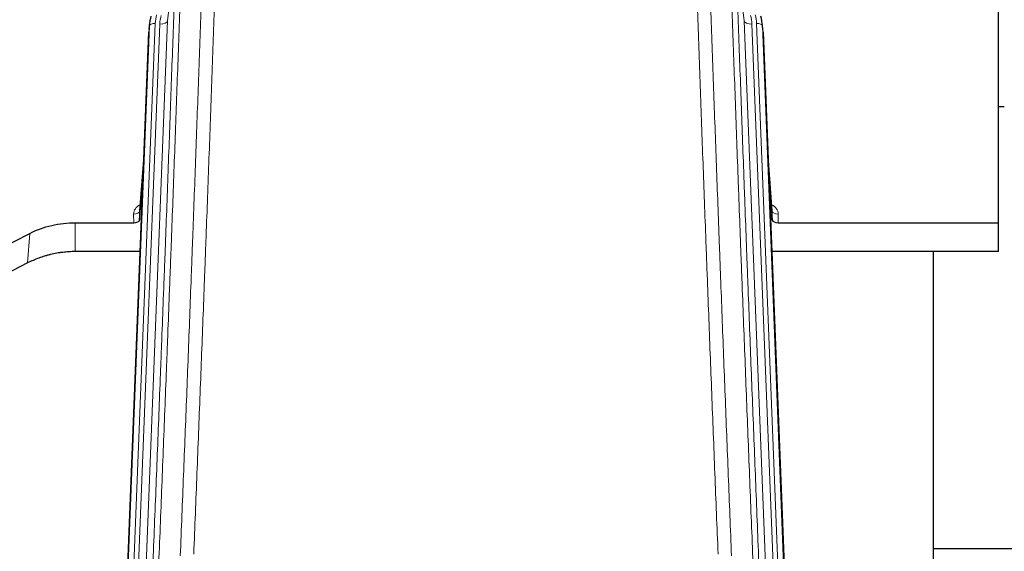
# Model space of a CAD drawing. Header units: inches. Extents: x 0 to 23760, y -13 to 16800.
# Tile 83 of 247: x 6487 to 6991, y 8185 to 8457. Entities that reach past the tile are written whole.
import ezdxf

# ---------------------------------------------------------------- set-up
doc = ezdxf.new("R2010")
doc.units = ezdxf.units.IN
doc.layers.add('254', color=7, linetype='Continuous', true_color=0xffffff)

msp = doc.modelspace()

# ---------------------------------------------------------------- linework, layer by layer
at = {"layer": '254', "color": 2, "linetype": 'Continuous', "lineweight": 25}
for p, q in [((6988.115, 8353.582), (6988.115, 8499.05)), ((6553.206, 8455.903), (6552.832, 8452.644)), ((6867.397, 8452.644), (6867.023, 8455.903)), ((6539.593, 8117.858), (6552.71, 8451.06)), ((6867.519, 8451.06), (6880.086, 8131.847)), ((6991.066, 8412.847), (6988.077, 8412.847)), ((6550.219, 8387.788), (6548.012, 8359.588)), ((6872.217, 8359.588), (6870.01, 8387.788)), ((6548.016, 8354.832), (6549.839, 8378.114)), ((6870.391, 8378.114), (6872.213, 8354.832)), ((6548.005, 8359.409), (6548.016, 8354.832)), ((6872.213, 8354.832), (6872.224, 8359.409)), ((6515.115, 8353.582), (6545.017, 8353.582)), ((6875.212, 8353.582), (6988.115, 8353.582)), ((6988.115, 8338.772), (6988.115, 8353.582)), ((6475.571, 8339.922), (6491.735, 8348.096)), ((6548.289, 8338.772), (6515.115, 8338.772)), ((6988.115, 8338.772), (6871.94, 8338.772)), ((6954.775, 8113.388), (6954.775, 8338.77)), ((6490.679, 8332.964), (6475.001, 8324.936)), ((7026.704, 8186.722), (6954.739, 8186.722))]:
    msp.add_line(p, q, dxfattribs=at)
at = {"layer": '254', "color": 110, "linetype": 'Continuous', "lineweight": 13}
for p, q in [((6566.794, 8495.052), (6562.417, 8456.872)), ((6857.812, 8456.872), (6853.435, 8495.052)), ((6556.078, 8455.538), (6542.967, 8122.516)), ((6545.359, 8123.351), (6558.425, 8455.245)), ((6562.417, 8456.872), (6549.351, 8124.978)), ((6870.878, 8124.978), (6857.812, 8456.872)), ((6874.724, 8127.064), (6861.804, 8455.245)), ((6876.93, 8130.961), (6864.151, 8455.538)), ((6539.973, 8121.296), (6553.084, 8454.318)), ((6553.084, 8454.318), (6552.71, 8451.06)), ((6867.519, 8451.06), (6867.145, 8454.318)), ((6867.145, 8454.318), (6879.84, 8131.854)), ((6550.212, 8387.596), (6548.005, 8359.409)), ((6872.224, 8359.409), (6870.017, 8387.596)), ((6545.017, 8353.582), (6545.007, 8357.998)), ((6875.222, 8357.998), (6875.212, 8353.582)), ((6515.115, 8353.582), (6515.115, 8338.772)), ((6491.735, 8348.096), (6490.679, 8332.964))]:
    msp.add_line(p, q, dxfattribs=at)
at = {"layer": '254', "color": 2, "linetype": 'Continuous', "lineweight": 25}
for centre, major_axis, ratio, start_param, end_param in [((6580.096, 8453.402), (27.027, -0.37), 0.8864308, 2.9096812, 3.1188327), ((6840.133, 8453.402), (-27.027, -0.37), 0.8864308, 3.1643526, 3.3735041), ((6545.018, 8354.876), (-3, 0), 0.4313147, 1.5706417, 3.1078116), ((6875.211, 8354.876), (3, 0), 0.4313147, 3.1753737, 4.7125436)]:
    msp.add_ellipse(centre, major_axis=major_axis, ratio=ratio, start_param=start_param, end_param=end_param, dxfattribs=at)
at = {"layer": '254', "color": 110, "linetype": 'Continuous', "lineweight": 13}
for centre, major_axis, ratio, start_param, end_param in [((6556.078, 8454.152), (-2.998, 0.118), 0.4614673, 4.7305545, 6.248991), ((6580.096, 8454.788), (24.033, -0.038), 0.8858289, 2.8989744, 3.1081259), ((6582.443, 8454.495), (24.033, -0.038), 0.8858289, 2.8989744, 3.1081259), ((6558.425, 8457.092), (-3.997, 0.157), 0.4614673, 1.5889619, 3.1073983), ((6861.804, 8457.092), (-3.997, -0.157), 0.4614673, 0.0341943, 1.5526308), ((6837.786, 8454.495), (-24.033, -0.038), 0.8858289, 3.1750594, 3.3842109), ((6840.133, 8454.788), (-24.033, -0.038), 0.8858289, 3.1750594, 3.3842109), ((6864.151, 8454.152), (-2.998, -0.118), 0.4614673, 3.175787, 4.6942235), ((6551.01, 8357.998), (6.003, -0.046), 0.8757409, 2.0547277, 3.1504318), ((6545.007, 8359.452), (3, 0.007), 0.4848086, 4.7112485, 6.2484184), ((6869.219, 8357.998), (-6.003, -0.046), 0.8757409, 3.1327535, 4.2284576), ((6875.222, 8359.452), (3, -0.007), 0.4848086, 3.1763596, 4.7135294)]:
    msp.add_ellipse(centre, major_axis=major_axis, ratio=ratio, start_param=start_param, end_param=end_param, dxfattribs=at)
for points, knots in [([(6568.906, 8183.032), (6569.464, 8196.845), (6570.566, 8224.34), (6572.176, 8265.192), (6573.22, 8292.166), (6573.991, 8312.299), (6574.374, 8322.341), (6574.753, 8332.346), (6575.005, 8339.008), (6575.13, 8342.335), (6575.754, 8358.949), (6576.246, 8372.169), (6576.973, 8391.894), (6577.213, 8398.449), (6577.689, 8411.524), (6577.925, 8418.042), (6578.628, 8437.54), (6579.55, 8463.387), (6580.442, 8488.932), (6580.88, 8501.63)], [0, 0, 0, 0, 0.125, 0.25, 0.375, 0.375, 0.4375, 0.46875, 0.46875, 0.5, 0.5, 0.625, 0.625, 0.6875, 0.6875, 0.75, 0.75, 0.875, 1, 1, 1, 1]), ([(6587.748, 8502.996), (6587.31, 8490.282), (6586.42, 8464.704), (6585.499, 8438.824), (6584.797, 8419.302), (6584.561, 8412.775), (6584.085, 8399.684), (6583.845, 8393.12), (6583.12, 8373.371), (6582.629, 8360.134), (6582.005, 8343.498), (6581.88, 8340.167), (6581.629, 8333.497), (6581.25, 8323.479), (6580.868, 8313.424), (6580.097, 8293.266), (6579.055, 8266.257), (6577.447, 8225.353), (6576.347, 8197.823), (6575.789, 8183.993)], [0, 0, 0, 0, 0.125, 0.25, 0.25, 0.3125, 0.3125, 0.375, 0.375, 0.5, 0.5, 0.53125, 0.53125, 0.5625, 0.625, 0.625, 0.75, 0.875, 1, 1, 1, 1]), ([(6844.44, 8183.993), (6843.883, 8197.823), (6842.782, 8225.353), (6841.174, 8266.257), (6840.132, 8293.266), (6839.361, 8313.424), (6838.979, 8323.479), (6838.6, 8333.497), (6838.349, 8340.167), (6838.224, 8343.498), (6837.6, 8360.134), (6837.109, 8373.371), (6836.384, 8393.12), (6836.144, 8399.684), (6835.668, 8412.775), (6835.432, 8419.302), (6834.73, 8438.824), (6833.81, 8464.704), (6832.919, 8490.282), (6832.482, 8502.996)], [0, 0, 0, 0, 0.125, 0.25, 0.375, 0.375, 0.4375, 0.46875, 0.46875, 0.5, 0.5, 0.625, 0.625, 0.6875, 0.6875, 0.75, 0.75, 0.875, 1, 1, 1, 1]), ([(6839.349, 8501.63), (6839.787, 8488.932), (6840.679, 8463.387), (6841.601, 8437.54), (6842.304, 8418.042), (6842.54, 8411.524), (6843.016, 8398.449), (6843.257, 8391.894), (6843.983, 8372.169), (6844.475, 8358.949), (6845.099, 8342.335), (6845.225, 8339.008), (6845.476, 8332.346), (6845.855, 8322.341), (6846.238, 8312.299), (6847.01, 8292.166), (6848.053, 8265.192), (6849.663, 8224.34), (6850.765, 8196.845), (6851.323, 8183.032)], [0, 0, 0, 0, 0.125, 0.25, 0.25, 0.3125, 0.3125, 0.375, 0.375, 0.5, 0.5, 0.53125, 0.53125, 0.5625, 0.625, 0.625, 0.75, 0.875, 1, 1, 1, 1]), ([(6569.883, 8498.061), (6569.827, 8496.449), (6569.772, 8494.835), (6569.66, 8491.606), (6569.491, 8486.759), (6569.096, 8475.424), (6568.752, 8465.665), (6568.059, 8446.088), (6567.118, 8419.832), (6565.66, 8379.987), (6564.656, 8353.116), (6564.082, 8337.915), (6564.018, 8336.225), (6563.89, 8332.842), (6563.697, 8327.765), (6563.246, 8315.894), (6562.854, 8305.68), (6562.526, 8297.145), (6562.46, 8295.437), (6562.328, 8292.019), (6562.13, 8286.889), (6561.665, 8274.897), (6561.262, 8264.581), (6560.45, 8243.899), (6559.353, 8216.191), (6558.226, 8188.218), (6557.654, 8174.165)], [0, 0, 0, 0, 0.015625, 0.015625, 0.03125, 0.0625, 0.125, 0.125, 0.25, 0.375, 0.5, 0.5, 0.515625, 0.515625, 0.53125, 0.5625, 0.625, 0.625, 0.640625, 0.640625, 0.65625, 0.6875, 0.75, 0.75, 0.875, 1, 1, 1, 1]), ([(6862.575, 8174.165), (6862.004, 8188.218), (6860.876, 8216.188), (6859.231, 8257.74), (6858.164, 8285.171), (6857.376, 8305.644), (6856.985, 8315.855), (6856.533, 8327.723), (6856.341, 8332.801), (6856.213, 8336.183), (6856.149, 8337.873), (6855.83, 8346.319), (6855.45, 8356.426), (6855.013, 8368.17), (6854.826, 8373.192), (6854.702, 8376.538), (6854.64, 8378.21), (6854.084, 8393.247), (6853.111, 8419.822), (6851.7, 8459.215), (6850.792, 8485.164), (6850.346, 8498.061)], [0, 0, 0, 0, 0.125, 0.25, 0.375, 0.375, 0.4375, 0.46875, 0.484375, 0.484375, 0.5, 0.5, 0.5625, 0.59375, 0.609375, 0.609375, 0.625, 0.625, 0.75, 0.875, 1, 1, 1, 1]), ([(6554.599, 8172.384), (6555.169, 8186.384), (6556.293, 8214.252), (6557.387, 8241.855), (6558.196, 8262.459), (6558.598, 8272.736), (6559.062, 8284.683), (6559.26, 8289.794), (6559.391, 8293.199), (6559.457, 8294.901), (6559.785, 8303.403), (6560.175, 8313.579), (6560.625, 8325.404), (6560.817, 8330.462), (6560.945, 8333.832), (6561.009, 8335.516), (6561.581, 8350.66), (6562.582, 8377.428), (6564.037, 8417.122), (6565.443, 8456.356), (6566.349, 8482.205), (6566.794, 8495.052)], [0, 0, 0, 0, 0.125, 0.25, 0.25, 0.3125, 0.34375, 0.359375, 0.359375, 0.375, 0.375, 0.4375, 0.46875, 0.484375, 0.484375, 0.5, 0.5, 0.625, 0.75, 0.875, 1, 1, 1, 1]), ([(6853.435, 8495.052), (6853.88, 8482.205), (6854.786, 8456.354), (6856.193, 8417.11), (6857.163, 8390.636), (6857.717, 8375.657), (6857.779, 8373.992), (6857.903, 8370.658), (6858.089, 8365.655), (6858.526, 8353.956), (6858.904, 8343.887), (6859.222, 8335.473), (6859.286, 8333.789), (6859.414, 8330.42), (6859.606, 8325.362), (6860.056, 8313.538), (6860.446, 8303.366), (6861.232, 8282.97), (6862.295, 8255.643), (6863.936, 8214.249), (6865.061, 8186.384), (6865.63, 8172.384)], [0, 0, 0, 0, 0.125, 0.25, 0.375, 0.375, 0.390625, 0.390625, 0.40625, 0.4375, 0.5, 0.5, 0.515625, 0.515625, 0.53125, 0.5625, 0.625, 0.625, 0.75, 0.875, 1, 1, 1, 1])]:
    msp.add_open_spline(points, degree=3, knots=knots, dxfattribs=at)
at = {"layer": '254', "color": 2, "linetype": 'Continuous', "lineweight": 25}
for points, knots in [([(6491.735, 8348.096), (6495.268, 8349.882), (6499.07, 8351.262), (6506.953, 8353.111), (6511.034, 8353.582), (6515.115, 8353.582)], [0, 0, 0, 0, 0.5, 0.5, 1, 1, 1, 1]), ([(6515.115, 8338.772), (6514.045, 8338.772), (6511.91, 8338.709), (6509.784, 8338.523), (6508.458, 8338.368), (6508.193, 8338.335), (6507.665, 8338.266), (6506.873, 8338.155), (6506.085, 8338.028), (6504.515, 8337.75), (6503.475, 8337.535), (6502.313, 8337.258), (6502.184, 8337.227), (6501.926, 8337.164), (6501.54, 8337.067), (6500.644, 8336.833), (6499.884, 8336.616), (6498.374, 8336.16), (6496.387, 8335.495), (6494.453, 8334.718), (6492.546, 8333.884), (6491.605, 8333.439), (6490.679, 8332.964)], [0, 0, 0, 0, 0.125, 0.25, 0.25, 0.28125, 0.28125, 0.3125, 0.375, 0.375, 0.5, 0.5, 0.515625, 0.515625, 0.53125, 0.5625, 0.625, 0.625, 0.75, 0.875, 0.875, 1, 1, 1, 1])]:
    msp.add_open_spline(points, degree=3, knots=knots, dxfattribs=at)

doc.saveas('drawing.dxf')
